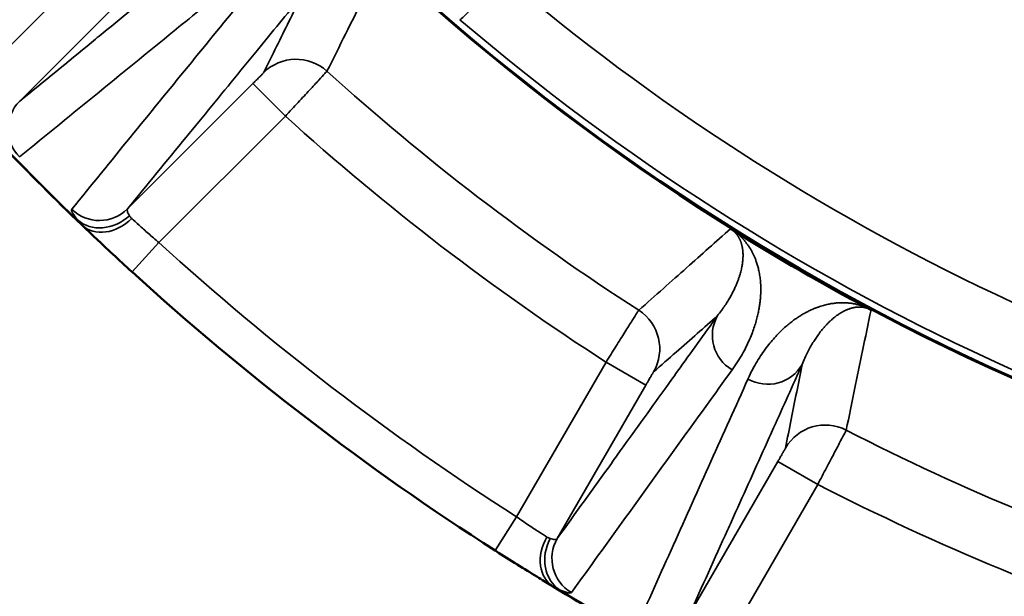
# Model space of a CAD drawing. Header units: millimetres. Extents: x 40 to 2195, y 40 to 1687.
# Tile 99 of 185: x 861 to 893, y 1336 to 1355. Entities that reach past the tile are written whole.
import ezdxf

# ---------------------------------------------------------------- set-up
doc = ezdxf.new("R2010")
doc.units = ezdxf.units.MM
doc.header["$LTSCALE"] = 8
for name, color, linetype, lineweight in [('Dimension (ISO)', 7, 'Continuous', 25), ('Visible (ISO)', 7, 'Continuous', 50), ('Visible Narrow (ISO)', 7, 'Continuous', 35)]:
    doc.layers.add(name, color=color, linetype=linetype, lineweight=lineweight)
doc.styles.add('Note Text (ANSI)', font='tahoma.ttf')
doc.dimstyles.new('Default (ISO)', dxfattribs={"dimscale": 8, "dimtxt": 1, "dimasz": 2.5, "dimexe": 3.175, "dimexo": 0, "dimgap": 0.762, "dimtad": 1, "dimrnd": 1e-08, "dimzin": 0, "dimdsep": 46, "dimtxsty": 'Note Text (ANSI)', "dimcen": 0.09, "dimdle": 10, "dimclrd": 1, "dimclre": 1, "dimclrt": 1, "dimazin": 0, "dimtfac": 3.5052, "dimtmove": 0, "dimatfit": 3, "dimfxl": 1, "dimtolj": 1, "dimtzin": 0, "dimlwd": -1, "dimlwe": -1, "dimarcsym": 0})

# ---------------------------------------------------------------- blocks, each defined once
blk = doc.blocks.new('*D21')
at = {"layer": 'Defpoints', "color": 0, "transparency": 16777216}
for p in [(917.958, 1414.332), (929.955, 1409.323)]:
    blk.add_point(p, dxfattribs=at)
at = {"layer": 'Dimension (ISO)', "color": 1, "transparency": 16777216}
for p, q in [((899.502, 1422.037), (881.046, 1429.743)), ((917.958, 1414.332), (929.955, 1409.323)), ((948.411, 1401.618), (1182.319, 1303.959))]:
    blk.add_line(p, q, dxfattribs=at)
for points in [[(900.786, 1425.113), (898.218, 1418.961), (917.958, 1414.332)], [(949.695, 1404.694), (947.126, 1398.542), (929.955, 1409.323)]]:
    blk.add_solid(points, dxfattribs=at)
at = {"layer": 'Dimension (ISO)', "color": 1, "transparency": 16777216, "insert": (1075.448, 1366.526), "char_height": 8, "attachment_point": 1, "rotation": 337.3392, "style": 'Note Text (ANSI)'}
blk.add_mtext('\\A1;∅13.00 mm [∅0.512 in]', dxfattribs=at)

msp = doc.modelspace()

# ---------------------------------------------------------------- linework, layer by layer
at = {"layer": 'Visible (ISO)'}
for centre, radius, start, end in [((923.956, 1411.827), 75, 193.4934, 346.5066), ((923.956, 1411.827), 74.974, 193.4982, 346.5018), ((923.959, 1411.831), 79.004, 227.41244, 227.41259), ((923.956, 1411.827), 88, 223.82664, 226.17336), ((923.956, 1411.827), 75.026, 238.0663, 241.93355), ((923.956, 1411.827), 88, 227.63572, 237.36428), ((923.952, 1411.82), 78.991, 237.58741, 237.58756), ((923.958, 1411.83), 79.003, 242.41244, 242.41259), ((923.956, 1411.827), 88, 238.82664, 241.17336)]:
    msp.add_arc(centre, radius, start, end, dxfattribs=at)
for points in [[(863.018, 1348.341), (863.044, 1348.316), (863.07, 1348.292), (863.096, 1348.266)], [(863.484, 1347.897), (863.341, 1348.032), (863.21, 1348.157), (863.097, 1348.266)], [(864.642, 1346.821), (864.437, 1347.008), (864.232, 1347.197), (864.038, 1347.378)], [(864.642, 1346.821), (864.647, 1346.816), (864.653, 1346.811), (864.658, 1346.806)], [(876.498, 1337.721), (876.507, 1337.716), (876.515, 1337.71), (876.524, 1337.705)], [(877.21, 1337.27), (876.988, 1337.409), (876.754, 1337.557), (876.524, 1337.705)], [(878.316, 1336.588), (878.181, 1336.67), (878.025, 1336.765), (877.857, 1336.869)], [(878.317, 1336.588), (878.347, 1336.569), (878.376, 1336.552), (878.405, 1336.534)]]:
    msp.add_open_spline(points, degree=3, dxfattribs=at)
for points, knots in [([(884.174, 1348.216), (884.182, 1348.211), (884.192, 1348.205), (884.202, 1348.199), (884.205, 1348.197), (884.208, 1348.196), (884.21, 1348.194), (884.218, 1348.189), (884.227, 1348.184), (884.236, 1348.178), (884.248, 1348.171), (884.26, 1348.163), (884.272, 1348.156)], [0, 0, 0, 0, 0.3333333, 0.3333333, 0.3333333, 0.4159767, 0.4159767, 0.4159767, 0.6666667, 0.6666667, 0.6666667, 1, 1, 1, 1]), ([(863.484, 1347.897), (863.65, 1347.74), (863.838, 1347.563), (864.035, 1347.38), (864.038, 1347.378)], [0.3439687, 0.3439687, 0.3439687, 0.3439687, 0.6666667, 0.6715503, 0.6715503, 0.6715503, 0.6715503]), ([(888.657, 1345.624), (888.675, 1345.614), (888.692, 1345.605), (888.709, 1345.596), (888.726, 1345.587), (888.744, 1345.577), (888.758, 1345.569)], [0, 0, 0, 0, 0.5, 0.5, 0.5, 1, 1, 1, 1]), ([(877.21, 1337.27), (877.213, 1337.268), (877.441, 1337.125), (877.662, 1336.989), (877.857, 1336.869)], [0.3283823, 0.3283823, 0.3283823, 0.3283823, 0.3333333, 0.6562453, 0.6562453, 0.6562453, 0.6562453])]:
    msp.add_open_spline(points, degree=3, knots=knots, dxfattribs=at)
at = {"layer": 'Visible Narrow (ISO)'}
for p, q in [((864.363, 1357.873), (859.896, 1353.405)), ((865.424, 1356.812), (860.992, 1352.38)), ((864.509, 1348.863), (868.596, 1352.95)), ((869.657, 1351.89), (868.596, 1352.95)), ((865.534, 1347.767), (869.657, 1351.89)), ((864.658, 1346.806), (865.534, 1347.767)), ((880.115, 1343.865), (877.199, 1338.816)), ((880.115, 1343.865), (881.414, 1343.115)), ((881.414, 1343.115), (878.523, 1338.109)), ((882.831, 1335.622), (885.721, 1340.628)), ((887.02, 1339.878), (885.721, 1340.628)), ((884.105, 1334.829), (887.02, 1339.878)), ((877.199, 1338.816), (876.498, 1337.721))]:
    msp.add_line(p, q, dxfattribs=at)
for radius, start, end in [(72.751, 229.54382, 259.76989), (74.75, 229.44234, 261.03244), (78.877, 227.84022, 237.15978), (80.876, 227.82566, 237.17434), (87.981, 223.96887, 226.03113), (86.7, 227.63572, 237.36428), (78.877, 242.84022, 252.15978), (80.876, 242.82566, 252.17434), (87.981, 238.96887, 241.03113)]:
    msp.add_arc((923.956, 1411.827), radius, start, end, dxfattribs=at)
for centre, major_axis, ratio, start_param, end_param in [((870.008, 1352.246), (-1.345, 0.665), 0.99963, 4.435713, 5.956729), ((861.911, 1351.461), (-0.823, 1.006), 0.996203, 0.100398, 1.656776), ((863.59, 1349.782), (1.006, -0.823), 0.996202, 4.62639, 6.182791), ((863.773, 1349.438), (-1.033, -0.79), 0.864879, 0.173697, 1.685659), ((863.919, 1349.279), (-0.9, -0.938), 0.789779, 6.283184, 7.837805), ((880.368, 1344.296), (0.99, -1.127), 0.99963, 0.326482, 1.847479), ((884.881, 1344.732), (-1.055, 0.759), 0.996196, 0.100308, 1.666589), ((885.388, 1344.439), (1.185, -0.534), 0.996196, 4.616597, 6.182878), ((887.267, 1340.314), (-1.471, 0.294), 0.99963, 4.435713, 5.956729), ((879.078, 1337.646), (-0.673, -1.112), 0.789781, 4.728561, 6.283186), ((879.269, 1337.547), (-0.495, -1.202), 0.864872, 4.597578, 6.109722), ((879.649, 1337.459), (-1.055, 0.759), 0.996203, 0.100398, 1.656776)]:
    msp.add_ellipse(centre, major_axis=major_axis, ratio=ratio, start_param=start_param, end_param=end_param, dxfattribs=at)
for points, knots in [([(860.992, 1352.38), (861.777, 1353.022), (862.558, 1353.66), (863.333, 1354.294), (863.418, 1354.364), (863.503, 1354.433), (863.587, 1354.502), (864.277, 1355.066), (864.963, 1355.627), (865.645, 1356.185), (865.827, 1356.333), (866.008, 1356.482), (866.189, 1356.63), (866.772, 1357.106), (867.351, 1357.579), (867.927, 1358.051)], [0, 0, 0, 0, 0.333333, 0.333333, 0.333333, 0.36971, 0.36971, 0.36971, 0.666667, 0.666667, 0.666667, 0.745812, 0.745812, 0.745812, 1, 1, 1, 1]), ([(871.014, 1353.358), (871.22, 1353.769), (871.423, 1354.175), (871.619, 1354.565), (871.815, 1354.956), (872.003, 1355.331), (872.199, 1355.723), (872.396, 1356.114), (872.601, 1356.522), (872.809, 1356.937)], [0, 0, 0, 0, 0.333333, 0.333333, 0.333333, 0.666667, 0.666667, 0.666667, 1, 1, 1, 1]), ([(860.983, 1350.558), (861.855, 1351.269), (862.721, 1351.975), (863.581, 1352.676), (864.456, 1353.39), (865.325, 1354.098), (866.187, 1354.801), (866.77, 1355.276), (867.35, 1355.749), (867.927, 1356.219)], [0, 0, 0, 0, 0.36971, 0.36971, 0.36971, 0.745812, 0.745812, 0.745812, 1, 1, 1, 1]), ([(868.348, 1355.798), (867.731, 1355.041), (867.11, 1354.279), (866.485, 1353.512), (865.86, 1352.746), (865.231, 1351.974), (864.598, 1351.198), (863.965, 1350.421), (863.328, 1349.64), (862.687, 1348.854)], [0, 0, 0, 0, 0.3333333, 0.3333333, 0.3333333, 0.6666667, 0.6666667, 0.6666667, 1, 1, 1, 1]), ([(870.18, 1355.798), (869.704, 1355.216), (869.226, 1354.632), (868.746, 1354.044), (868.602, 1353.868), (868.458, 1353.692), (868.313, 1353.516), (867.753, 1352.831), (867.19, 1352.142), (866.624, 1351.449), (866.557, 1351.368), (866.49, 1351.286), (866.423, 1351.204), (865.789, 1350.429), (865.151, 1349.648), (864.509, 1348.863)], [0, 0, 0, 0, 0.256489, 0.256489, 0.256489, 0.333333, 0.333333, 0.333333, 0.631507, 0.631507, 0.631507, 0.666667, 0.666667, 0.666667, 1, 1, 1, 1]), ([(868.947, 1353.307), (869.091, 1353.597), (869.232, 1353.882), (869.369, 1354.16), (869.506, 1354.437), (869.639, 1354.706), (869.774, 1354.978), (869.908, 1355.25), (870.044, 1355.525), (870.18, 1355.798)], [0, 0, 0, 0, 0.333333, 0.333333, 0.333333, 0.666667, 0.666667, 0.666667, 1, 1, 1, 1]), ([(868.596, 1352.95), (868.607, 1352.961), (868.618, 1352.971), (868.628, 1352.982), (868.654, 1353.008), (868.679, 1353.033), (868.704, 1353.058), (868.717, 1353.071), (868.73, 1353.084), (868.743, 1353.097), (868.763, 1353.118), (868.783, 1353.137), (868.801, 1353.156), (868.815, 1353.17), (868.829, 1353.184), (868.841, 1353.197), (868.855, 1353.211), (868.867, 1353.223), (868.878, 1353.235), (868.891, 1353.247), (868.902, 1353.259), (868.911, 1353.268), (868.918, 1353.275), (868.924, 1353.281), (868.929, 1353.287), (868.937, 1353.295), (868.942, 1353.301), (868.945, 1353.304), (868.946, 1353.306), (868.947, 1353.307), (868.947, 1353.307)], [0.0000004, 0.0000004, 0.0000004, 0.0000004, 0.0569537, 0.0569537, 0.0569537, 0.2, 0.2, 0.2, 0.2779154, 0.2779154, 0.2779154, 0.4, 0.4, 0.4, 0.4970392, 0.4970392, 0.4970392, 0.6, 0.6, 0.6, 0.7160805, 0.7160805, 0.7160805, 0.8, 0.8, 0.8, 0.9372032, 0.9372032, 0.9372032, 1, 1, 1, 1]), ([(862.687, 1348.854), (862.673, 1348.837), (862.694, 1348.758), (862.799, 1348.603), (862.874, 1348.506)], [0, 0, 0, 0, 0.5, 0.9999984, 0.9999984, 0.9999984, 0.9999984]), ([(864.509, 1348.863), (864.495, 1348.847), (864.491, 1348.793), (864.536, 1348.698), (864.57, 1348.641)], [0.0000003, 0.0000003, 0.0000003, 0.0000003, 0.5, 1, 1, 1, 1]), ([(862.874, 1348.506), (862.893, 1348.479), (862.914, 1348.452), (862.938, 1348.424), (862.954, 1348.406), (862.97, 1348.388), (862.988, 1348.37), (862.998, 1348.36), (863.008, 1348.351), (863.018, 1348.341)], [0, 0, 0, 0, 0.5, 0.5, 0.5, 0.825514, 0.825514, 0.825514, 1, 1, 1, 1]), ([(864.57, 1348.641), (864.579, 1348.626), (864.59, 1348.611), (864.602, 1348.597), (864.614, 1348.582), (864.629, 1348.567), (864.645, 1348.553)], [0.0012131, 0.0012131, 0.0012131, 0.0012131, 0.5, 0.5, 0.5, 0.9999995, 0.9999995, 0.9999995, 0.9999995]), ([(884.174, 1348.216), (883.939, 1348.006), (883.701, 1347.795), (883.463, 1347.583), (883.225, 1347.372), (882.987, 1347.16), (882.742, 1346.942), (882.497, 1346.724), (882.245, 1346.5), (881.985, 1346.269), (881.725, 1346.038), (881.457, 1345.8), (881.182, 1345.556)], [0, 0, 0, 0, 0.25, 0.25, 0.25, 0.5, 0.5, 0.5, 0.75, 0.75, 0.75, 1, 1, 1, 1]), ([(888.657, 1345.624), (888.637, 1345.633), (888.618, 1345.642), (888.6, 1345.649), (888.583, 1345.656), (888.566, 1345.663), (888.55, 1345.669), (888.533, 1345.676), (888.518, 1345.682), (888.502, 1345.687), (888.486, 1345.693), (888.47, 1345.699), (888.454, 1345.704), (888.439, 1345.709), (888.423, 1345.714), (888.407, 1345.719), (888.391, 1345.724), (888.375, 1345.728), (888.358, 1345.733), (888.342, 1345.737), (888.326, 1345.741), (888.31, 1345.745), (888.294, 1345.749), (888.278, 1345.753), (888.262, 1345.757), (888.246, 1345.76), (888.229, 1345.764), (888.213, 1345.767), (888.197, 1345.77), (888.18, 1345.773), (888.163, 1345.776), (888.147, 1345.779), (888.13, 1345.781), (888.113, 1345.784), (888.096, 1345.786), (888.078, 1345.788), (888.061, 1345.79), (888.043, 1345.792), (888.026, 1345.794), (888.007, 1345.796), (887.989, 1345.797), (887.971, 1345.799), (887.952, 1345.8), (887.933, 1345.801), (887.913, 1345.802), (887.893, 1345.803), (887.874, 1345.803), (887.853, 1345.804), (887.832, 1345.804), (887.811, 1345.804), (887.789, 1345.804), (887.767, 1345.803), (887.745, 1345.802), (887.723, 1345.802), (887.7, 1345.8), (887.677, 1345.799), (887.654, 1345.797), (887.631, 1345.795), (887.609, 1345.793), (887.586, 1345.791), (887.563, 1345.788), (887.541, 1345.785), (887.518, 1345.782), (887.496, 1345.779), (887.473, 1345.775), (887.45, 1345.771), (887.427, 1345.767), (887.404, 1345.763), (887.38, 1345.758), (887.356, 1345.753), (887.332, 1345.748), (887.308, 1345.743), (887.283, 1345.736), (887.258, 1345.73), (887.232, 1345.724), (887.206, 1345.716), (887.18, 1345.709), (887.153, 1345.701), (887.126, 1345.692), (887.098, 1345.684), (887.07, 1345.674), (887.041, 1345.664), (887.012, 1345.654), (886.983, 1345.643), (886.952, 1345.631), (886.922, 1345.619), (886.89, 1345.606), (886.858, 1345.592), (886.826, 1345.578), (886.793, 1345.563), (886.76, 1345.547), (886.726, 1345.531), (886.692, 1345.514), (886.657, 1345.496), (886.622, 1345.477), (886.587, 1345.458), (886.55, 1345.437), (886.514, 1345.416), (886.477, 1345.394), (886.44, 1345.37), (886.402, 1345.346), (886.364, 1345.321), (886.325, 1345.294), (886.286, 1345.268), (886.245, 1345.239), (886.204, 1345.208), (886.163, 1345.177), (886.12, 1345.144), (886.077, 1345.108), (886.033, 1345.072), (885.988, 1345.034), (885.942, 1344.993), (885.895, 1344.951), (885.848, 1344.907), (885.799, 1344.858), (885.75, 1344.81), (885.7, 1344.759), (885.649, 1344.704), (885.599, 1344.649), (885.548, 1344.591), (885.497, 1344.53), (885.446, 1344.469), (885.396, 1344.406), (885.345, 1344.338), (885.295, 1344.271), (885.244, 1344.2), (885.194, 1344.125), (885.143, 1344.05), (885.092, 1343.971), (885.042, 1343.887), (884.992, 1343.803), (884.942, 1343.714), (884.892, 1343.619), (884.842, 1343.524), (884.793, 1343.422), (884.745, 1343.315)], [0.0000054, 0.0000054, 0.0000054, 0.0000054, 0.0222222, 0.0222222, 0.0222222, 0.0444444, 0.0444444, 0.0444444, 0.0666667, 0.0666667, 0.0666667, 0.0888889, 0.0888889, 0.0888889, 0.1111111, 0.1111111, 0.1111111, 0.1333333, 0.1333333, 0.1333333, 0.1555556, 0.1555556, 0.1555556, 0.1777778, 0.1777778, 0.1777778, 0.2, 0.2, 0.2, 0.2222222, 0.2222222, 0.2222222, 0.2444444, 0.2444444, 0.2444444, 0.2666667, 0.2666667, 0.2666667, 0.2888889, 0.2888889, 0.2888889, 0.3111111, 0.3111111, 0.3111111, 0.3333333, 0.3333333, 0.3333333, 0.3555556, 0.3555556, 0.3555556, 0.3777778, 0.3777778, 0.3777778, 0.4, 0.4, 0.4, 0.4222222, 0.4222222, 0.4222222, 0.4444444, 0.4444444, 0.4444444, 0.4666667, 0.4666667, 0.4666667, 0.4888889, 0.4888889, 0.4888889, 0.5111111, 0.5111111, 0.5111111, 0.5333333, 0.5333333, 0.5333333, 0.5555556, 0.5555556, 0.5555556, 0.5777778, 0.5777778, 0.5777778, 0.6, 0.6, 0.6, 0.6222222, 0.6222222, 0.6222222, 0.6444444, 0.6444444, 0.6444444, 0.6666667, 0.6666667, 0.6666667, 0.6888889, 0.6888889, 0.6888889, 0.7111111, 0.7111111, 0.7111111, 0.7333333, 0.7333333, 0.7333333, 0.7555556, 0.7555556, 0.7555556, 0.7777778, 0.7777778, 0.7777778, 0.8, 0.8, 0.8, 0.8222222, 0.8222222, 0.8222222, 0.8444444, 0.8444444, 0.8444444, 0.8666667, 0.8666667, 0.8666667, 0.8888889, 0.8888889, 0.8888889, 0.9111111, 0.9111111, 0.9111111, 0.9333333, 0.9333333, 0.9333333, 0.9555556, 0.9555556, 0.9555556, 0.9777778, 0.9777778, 0.9777778, 1, 1, 1, 1]), ([(878.523, 1338.109), (879.116, 1338.933), (879.705, 1339.751), (880.29, 1340.564), (880.354, 1340.654), (880.419, 1340.744), (880.483, 1340.834), (881.003, 1341.556), (881.519, 1342.274), (882.033, 1342.988), (882.172, 1343.181), (882.311, 1343.374), (882.449, 1343.567), (882.887, 1344.175), (883.322, 1344.78), (883.755, 1345.382)], [0, 0, 0, 0, 0.333333, 0.333333, 0.333333, 0.370179, 0.370179, 0.370179, 0.666667, 0.666667, 0.666667, 0.746884, 0.746884, 0.746884, 1, 1, 1, 1]), ([(881.182, 1345.556), (881.178, 1345.552), (881.138, 1345.489), (880.98, 1345.241), (880.741, 1344.862), (880.443, 1344.388), (880.224, 1344.04), (880.115, 1343.865)], [0, 0, 0, 0, 0.2, 0.4, 0.6, 0.8, 1, 1, 1, 1]), ([(883.755, 1345.382), (883.539, 1345.191), (883.317, 1344.997), (883.092, 1344.798), (882.866, 1344.6), (882.636, 1344.397), (882.399, 1344.189), (882.162, 1343.98), (881.918, 1343.766), (881.667, 1343.546)], [0, 0, 0, 0, 0.333333, 0.333333, 0.333333, 0.666667, 0.666667, 0.666667, 1, 1, 1, 1]), ([(887.951, 1341.648), (888.043, 1342.098), (888.135, 1342.543), (888.223, 1342.971), (888.311, 1343.399), (888.395, 1343.81), (888.484, 1344.239), (888.572, 1344.668), (888.665, 1345.115), (888.758, 1345.569)], [0, 0, 0, 0, 0.333333, 0.333333, 0.333333, 0.666667, 0.666667, 0.666667, 1, 1, 1, 1]), ([(886.514, 1343.789), (886.205, 1343.104), (885.894, 1342.415), (885.582, 1341.724), (885.489, 1341.516), (885.395, 1341.309), (885.302, 1341.101), (884.938, 1340.295), (884.572, 1339.484), (884.204, 1338.668), (884.161, 1338.572), (884.118, 1338.475), (884.074, 1338.379), (883.662, 1337.466), (883.248, 1336.547), (882.831, 1335.622)], [0, 0, 0, 0, 0.256489, 0.256489, 0.256489, 0.333333, 0.333333, 0.333333, 0.631507, 0.631507, 0.631507, 0.666667, 0.666667, 0.666667, 1, 1, 1, 1]), ([(885.968, 1341.063), (886.031, 1341.381), (886.094, 1341.693), (886.154, 1341.996), (886.215, 1342.3), (886.274, 1342.595), (886.334, 1342.892), (886.393, 1343.189), (886.454, 1343.49), (886.514, 1343.789)], [0, 0, 0, 0, 0.333333, 0.333333, 0.333333, 0.666667, 0.666667, 0.666667, 1, 1, 1, 1]), ([(878.986, 1336.346), (879.58, 1337.169), (880.17, 1337.987), (880.756, 1338.8), (881.342, 1339.612), (881.924, 1340.419), (882.503, 1341.221), (883.082, 1342.023), (883.657, 1342.821), (884.229, 1343.613)], [0, 0, 0, 0, 0.333333, 0.333333, 0.333333, 0.666667, 0.666667, 0.666667, 1, 1, 1, 1]), ([(881.667, 1343.546), (881.667, 1343.546), (881.666, 1343.545), (881.665, 1343.543), (881.663, 1343.54), (881.659, 1343.533), (881.653, 1343.523), (881.649, 1343.517), (881.645, 1343.51), (881.64, 1343.502), (881.633, 1343.49), (881.625, 1343.476), (881.615, 1343.461), (881.607, 1343.447), (881.598, 1343.432), (881.589, 1343.416), (881.579, 1343.4), (881.57, 1343.383), (881.559, 1343.366), (881.546, 1343.344), (881.532, 1343.32), (881.518, 1343.295), (881.509, 1343.279), (881.499, 1343.263), (881.49, 1343.247), (881.472, 1343.217), (881.454, 1343.186), (881.436, 1343.154), (881.429, 1343.141), (881.421, 1343.128), (881.414, 1343.115)], [0.0000001, 0.0000001, 0.0000001, 0.0000001, 0.0628524, 0.0628524, 0.0628524, 0.2, 0.2, 0.2, 0.2839058, 0.2839058, 0.2839058, 0.4, 0.4, 0.4, 0.5030354, 0.5030354, 0.5030354, 0.6, 0.6, 0.6, 0.7220723, 0.7220723, 0.7220723, 0.8, 0.8, 0.8, 0.943102, 0.943102, 0.943102, 1, 1, 1, 1]), ([(884.745, 1343.315), (884.344, 1342.424), (883.942, 1341.527), (883.536, 1340.625), (883.131, 1339.722), (882.723, 1338.814), (882.313, 1337.901), (881.902, 1336.987), (881.489, 1336.067), (881.073, 1335.142)], [0, 0, 0, 0, 0.3333333, 0.3333333, 0.3333333, 0.6666667, 0.6666667, 0.6666667, 1, 1, 1, 1]), ([(885.721, 1340.628), (885.729, 1340.641), (885.736, 1340.654), (885.744, 1340.667), (885.762, 1340.699), (885.78, 1340.73), (885.797, 1340.76), (885.807, 1340.776), (885.816, 1340.793), (885.825, 1340.808), (885.839, 1340.833), (885.853, 1340.857), (885.866, 1340.88), (885.876, 1340.897), (885.885, 1340.914), (885.894, 1340.93), (885.904, 1340.947), (885.912, 1340.962), (885.92, 1340.976), (885.929, 1340.991), (885.937, 1341.005), (885.943, 1341.017), (885.948, 1341.025), (885.952, 1341.033), (885.955, 1341.039), (885.961, 1341.049), (885.964, 1341.056), (885.966, 1341.06), (885.967, 1341.062), (885.968, 1341.063), (885.968, 1341.063)], [0.0000004, 0.0000004, 0.0000004, 0.0000004, 0.0569537, 0.0569537, 0.0569537, 0.2, 0.2, 0.2, 0.2779154, 0.2779154, 0.2779154, 0.4, 0.4, 0.4, 0.4970392, 0.4970392, 0.4970392, 0.6, 0.6, 0.6, 0.7160805, 0.7160805, 0.7160805, 0.8, 0.8, 0.8, 0.9372032, 0.9372032, 0.9372032, 1, 1, 1, 1]), ([(877.199, 1338.816), (877.325, 1338.728), (877.578, 1338.555), (877.923, 1338.328), (878.11, 1338.209), (878.189, 1338.16)], [0, 0, 0, 0, 0.3333333, 0.6666667, 0.9999978, 0.9999978, 0.9999978, 0.9999978]), ([(878.189, 1338.16), (878.207, 1338.148), (878.225, 1338.138), (878.242, 1338.13), (878.26, 1338.122), (878.277, 1338.115), (878.293, 1338.111)], [0, 0, 0, 0, 0.5, 0.5, 0.5, 0.9989295, 0.9989295, 0.9989295, 0.9989295]), ([(878.294, 1338.111), (878.357, 1338.092), (878.461, 1338.074), (878.512, 1338.092), (878.523, 1338.109)], [0.0000067, 0.0000067, 0.0000067, 0.0000067, 0.5, 1, 1, 1, 1]), ([(878.405, 1336.534), (878.417, 1336.527), (878.429, 1336.52), (878.441, 1336.513), (878.463, 1336.5), (878.485, 1336.489), (878.506, 1336.478), (878.539, 1336.462), (878.571, 1336.448), (878.602, 1336.437)], [0.0000021, 0.0000021, 0.0000021, 0.0000021, 0.173439, 0.173439, 0.173439, 0.5, 0.5, 0.5, 1, 1, 1, 1])]:
    msp.add_open_spline(points, degree=3, knots=knots, dxfattribs=at)
for points in [[(876.751, 1356.471), (876.611, 1356.32), (876.33, 1356.018), (875.944, 1355.612), (875.631, 1355.29), (875.42, 1355.084), (875.361, 1355.036), (875.353, 1355.036)], [(869.657, 1351.89), (869.797, 1352.04), (870.077, 1352.342), (870.458, 1352.753), (870.762, 1353.082), (870.961, 1353.298), (871.011, 1353.354), (871.014, 1353.358)], [(864.645, 1348.553), (864.712, 1348.49), (864.876, 1348.34), (865.184, 1348.065), (865.417, 1347.866), (865.534, 1347.767)], [(883.755, 1345.382), (883.801, 1345.44), (883.887, 1345.553), (883.996, 1345.711), (884.091, 1345.86), (884.173, 1346), (884.244, 1346.133), (884.306, 1346.26), (884.36, 1346.378), (884.404, 1346.488), (884.442, 1346.59), (884.473, 1346.686), (884.499, 1346.775), (884.521, 1346.858), (884.539, 1346.936), (884.553, 1347.009), (884.564, 1347.078), (884.572, 1347.142), (884.578, 1347.203), (884.582, 1347.26), (884.584, 1347.315), (884.584, 1347.367), (884.583, 1347.417), (884.58, 1347.463), (884.576, 1347.506), (884.571, 1347.545), (884.566, 1347.582), (884.56, 1347.616), (884.553, 1347.648), (884.546, 1347.678), (884.539, 1347.705), (884.532, 1347.731), (884.524, 1347.755), (884.516, 1347.779), (884.508, 1347.801), (884.499, 1347.823), (884.49, 1347.843), (884.482, 1347.863), (884.473, 1347.882), (884.463, 1347.9), (884.454, 1347.917), (884.445, 1347.933), (884.436, 1347.949), (884.426, 1347.964), (884.417, 1347.978), (884.408, 1347.992), (884.398, 1348.005), (884.389, 1348.018), (884.38, 1348.03), (884.371, 1348.042), (884.361, 1348.053), (884.352, 1348.064), (884.342, 1348.075), (884.333, 1348.085), (884.323, 1348.096), (884.313, 1348.106), (884.302, 1348.117), (884.29, 1348.128), (884.277, 1348.139), (884.263, 1348.152), (884.246, 1348.165), (884.227, 1348.18), (884.203, 1348.197), (884.184, 1348.209), (884.174, 1348.216)], [(884.229, 1343.613), (884.293, 1343.702), (884.411, 1343.875), (884.558, 1344.12), (884.681, 1344.351), (884.784, 1344.569), (884.871, 1344.778), (884.944, 1344.978), (885.003, 1345.165), (885.05, 1345.34), (885.087, 1345.502), (885.115, 1345.655), (885.136, 1345.798), (885.151, 1345.932), (885.16, 1346.058), (885.164, 1346.176), (885.164, 1346.287), (885.16, 1346.391), (885.154, 1346.49), (885.144, 1346.585), (885.132, 1346.675), (885.118, 1346.761), (885.102, 1346.842), (885.085, 1346.918), (885.066, 1346.989), (885.047, 1347.056), (885.027, 1347.117), (885.007, 1347.174), (884.987, 1347.227), (884.967, 1347.277), (884.947, 1347.323), (884.927, 1347.367), (884.907, 1347.408), (884.886, 1347.448), (884.866, 1347.487), (884.845, 1347.523), (884.824, 1347.558), (884.804, 1347.592), (884.783, 1347.624), (884.762, 1347.655), (884.742, 1347.685), (884.721, 1347.713), (884.701, 1347.741), (884.681, 1347.767), (884.66, 1347.792), (884.64, 1347.816), (884.621, 1347.84), (884.601, 1347.862), (884.582, 1347.883), (884.562, 1347.904), (884.543, 1347.924), (884.524, 1347.943), (884.505, 1347.963), (884.485, 1347.981), (884.465, 1348), (884.444, 1348.019), (884.422, 1348.038), (884.399, 1348.058), (884.373, 1348.079), (884.344, 1348.102), (884.312, 1348.127), (884.286, 1348.145), (884.272, 1348.156)], [(888.758, 1345.569), (888.747, 1345.575), (888.724, 1345.587), (888.691, 1345.601), (888.663, 1345.612), (888.637, 1345.621), (888.613, 1345.629), (888.587, 1345.636), (888.562, 1345.642), (888.537, 1345.648), (888.511, 1345.652), (888.485, 1345.656), (888.459, 1345.659), (888.433, 1345.661), (888.405, 1345.662), (888.378, 1345.663), (888.349, 1345.662), (888.319, 1345.661), (888.287, 1345.658), (888.253, 1345.654), (888.218, 1345.648), (888.181, 1345.641), (888.144, 1345.633), (888.108, 1345.623), (888.071, 1345.612), (888.033, 1345.599), (887.995, 1345.584), (887.955, 1345.568), (887.913, 1345.548), (887.868, 1345.527), (887.822, 1345.501), (887.772, 1345.473), (887.72, 1345.44), (887.666, 1345.403), (887.609, 1345.361), (887.549, 1345.314), (887.488, 1345.262), (887.423, 1345.204), (887.356, 1345.138), (887.284, 1345.063), (887.208, 1344.977), (887.126, 1344.879), (887.041, 1344.766), (886.954, 1344.641), (886.866, 1344.504), (886.779, 1344.354), (886.69, 1344.187), (886.602, 1344.002), (886.543, 1343.862), (886.514, 1343.789)], [(887.02, 1339.878), (887.117, 1340.06), (887.309, 1340.424), (887.57, 1340.919), (887.779, 1341.316), (887.915, 1341.576), (887.949, 1341.643), (887.951, 1341.648)], [(878.602, 1336.437), (878.716, 1336.39), (878.893, 1336.329), (878.974, 1336.329), (878.986, 1336.346)]]:
    msp.add_open_spline(points, degree=3, dxfattribs=at)

# ---------------------------------------------------------------- dimensions: what is measured, and where the dimension line sits
at = {"layer": 'Dimension (ISO)', "color": 1, "true_color": 0xff0000}
dim = msp.add_diameter_dim_2p(p1=(917.958, 1414.332), p2=(929.955, 1409.323), text='<> mm [∅0.512 in]', dimstyle='Default (ISO)', override={"dimgap": 0.762, "dimdec": 2, "dimlfac": 1, "dimpost": '', "dimtol": 0, "dimlim": 0, "dimtp": 0, "dimtm": 0, "dimtdec": 2, "dimatfit": 2}, dxfattribs=at)
dim.commit()
dim.dimension.update_dxf_attribs({"geometry": '*D21', "text_midpoint": (1122.88, 1328.775), "dimtype": 163})

doc.saveas('drawing.dxf')
